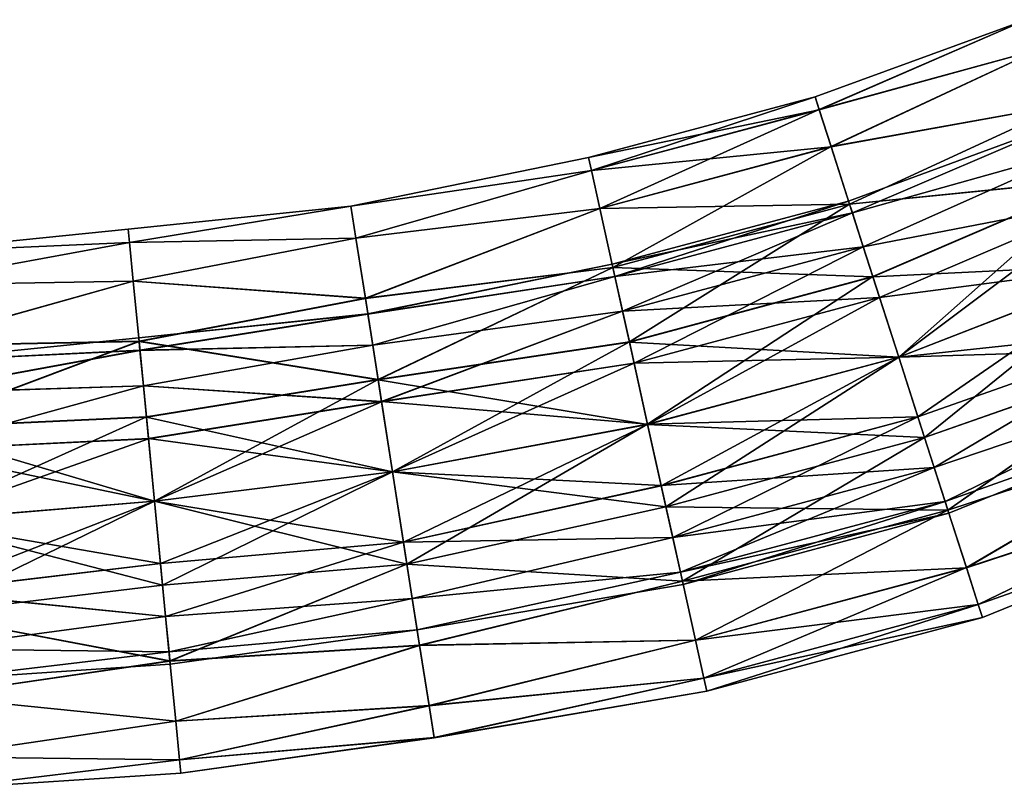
# Model space of a CAD drawing. Header units: millimetres. Extents: x -682 to 137, y -14 to 967.
# Tile 178 of 256: x -312 to -285, y 14 to 35. Entities that reach past the tile are written whole.
import ezdxf

# ---------------------------------------------------------------- set-up
doc = ezdxf.new("R2010")
doc.units = ezdxf.units.MM
doc.header["$LTSCALE"] = 65.185185
for name, color, linetype in [('4589', 7, 'CONTINUOUS'), ('4590', 7, 'CONTINUOUS'), ('4591', 7, 'CONTINUOUS'), ('4592', 7, 'CONTINUOUS'), ('4593', 7, 'CONTINUOUS'), ('4594', 7, 'CONTINUOUS'), ('4595', 7, 'CONTINUOUS'), ('4596', 7, 'CONTINUOUS')]:
    doc.layers.add(name, color=color, linetype=linetype)

msp = doc.modelspace()

# ---------------------------------------------------------------- linework, layer by layer
at = {"layer": '4589', "color": 7, "linetype": 'CONTINUOUS', "true_color": 0x191919}
for points in [[(-309.081, 29.745, -0.003), (-309.046, 29.38, 2.315), (-302.967, 30.379, 1.299), (-309.081, 29.745, -0.003)], [(-302.967, 30.378, -1.305), (-309.081, 29.745, -0.003), (-302.967, 30.379, 1.299), (-302.967, 30.378, -1.305)], [(-309.046, 29.379, -2.32), (-309.081, 29.745, -0.003), (-302.967, 30.378, -1.305), (-309.046, 29.379, -2.32)], [(-302.967, 30.379, 1.299), (-309.046, 29.38, 2.315), (-302.83, 29.499, 3.747), (-302.967, 30.379, 1.299)], [(-302.83, 29.496, -3.753), (-309.046, 29.379, -2.32), (-302.967, 30.378, -1.305), (-302.83, 29.496, -3.753)], [(-315.496, 29.094, -1.305), (-315.496, 29.095, 1.299), (-309.081, 29.745, -0.003), (-315.496, 29.094, -1.305)], [(-309.046, 29.379, -2.32), (-315.496, 29.094, -1.305), (-309.081, 29.745, -0.003), (-309.046, 29.379, -2.32)], [(-309.081, 29.745, -0.003), (-315.496, 29.095, 1.299), (-309.046, 29.38, 2.315), (-309.081, 29.745, -0.003)], [(-309.046, 29.38, 2.315), (-308.944, 28.321, 4.406), (-302.83, 29.499, 3.747), (-309.046, 29.38, 2.315)], [(-308.944, 28.317, -4.411), (-309.046, 29.379, -2.32), (-302.83, 29.496, -3.753), (-308.944, 28.317, -4.411)], [(-302.83, 29.499, 3.747), (-308.944, 28.321, 4.406), (-302.571, 27.846, 5.743), (-302.83, 29.499, 3.747)], [(-302.571, 27.841, -5.747), (-308.944, 28.317, -4.411), (-302.83, 29.496, -3.753), (-302.571, 27.841, -5.747)], [(-315.496, 29.095, 1.299), (-315.428, 28.208, 3.747), (-309.046, 29.38, 2.315), (-315.496, 29.095, 1.299)], [(-315.428, 28.205, -3.753), (-315.496, 29.094, -1.305), (-309.046, 29.379, -2.32), (-315.428, 28.205, -3.753)], [(-309.046, 29.38, 2.315), (-315.428, 28.208, 3.747), (-308.944, 28.321, 4.406), (-309.046, 29.38, 2.315)], [(-308.944, 28.317, -4.411), (-315.428, 28.205, -3.753), (-309.046, 29.379, -2.32), (-308.944, 28.317, -4.411)], [(-315.428, 28.208, 3.747), (-315.299, 26.539, 5.743), (-308.944, 28.321, 4.406), (-315.428, 28.208, 3.747)], [(-315.299, 26.535, -5.747), (-315.428, 28.205, -3.753), (-308.944, 28.317, -4.411), (-315.299, 26.535, -5.747)], [(-308.944, 28.321, 4.406), (-315.299, 26.539, 5.743), (-308.785, 26.669, 6.066), (-308.944, 28.321, 4.406)], [(-308.785, 26.665, -6.069), (-315.299, 26.535, -5.747), (-308.944, 28.317, -4.411), (-308.785, 26.665, -6.069)], [(-308.944, 28.321, 4.406), (-308.785, 26.669, 6.066), (-302.571, 27.846, 5.743), (-308.944, 28.321, 4.406)], [(-308.785, 26.665, -6.069), (-308.944, 28.317, -4.411), (-302.571, 27.841, -5.747), (-308.785, 26.665, -6.069)], [(-302.571, 27.846, 5.743), (-308.785, 26.669, 6.066), (-302.223, 25.618, 7.047), (-302.571, 27.846, 5.743)], [(-302.222, 25.612, -7.049), (-308.785, 26.665, -6.069), (-302.571, 27.841, -5.747), (-302.222, 25.612, -7.049)], [(-315.299, 26.539, 5.743), (-315.125, 24.291, 7.047), (-308.785, 26.669, 6.066), (-315.299, 26.539, 5.743)], [(-315.125, 24.285, -7.049), (-315.299, 26.535, -5.747), (-308.785, 26.665, -6.069), (-315.125, 24.285, -7.049)], [(-308.785, 26.669, 6.066), (-315.125, 24.291, 7.047), (-308.584, 24.588, 7.132), (-308.785, 26.669, 6.066)], [(-308.584, 24.583, -7.134), (-315.125, 24.285, -7.049), (-308.785, 26.665, -6.069), (-308.584, 24.583, -7.134)], [(-308.785, 26.669, 6.066), (-308.584, 24.588, 7.132), (-302.223, 25.618, 7.047), (-308.785, 26.669, 6.066)], [(-308.584, 24.583, -7.134), (-308.785, 26.665, -6.069), (-302.222, 25.612, -7.049), (-308.584, 24.583, -7.134)], [(-308.584, 24.588, 7.132), (-308.362, 22.281, 7.5), (-302.223, 25.618, 7.047), (-308.584, 24.588, 7.132)], [(-301.826, 23.078, -7.5), (-308.584, 24.583, -7.134), (-302.222, 25.612, -7.049), (-301.826, 23.078, -7.5)], [(-302.223, 25.618, 7.047), (-308.362, 22.281, 7.5), (-301.826, 23.084, 7.5), (-302.223, 25.618, 7.047)], [(-315.125, 24.291, 7.047), (-314.927, 21.733, 7.5), (-308.584, 24.588, 7.132), (-315.125, 24.291, 7.047)], [(-308.362, 22.275, -7.5), (-315.125, 24.285, -7.049), (-308.584, 24.583, -7.134), (-308.362, 22.275, -7.5)], [(-308.584, 24.588, 7.132), (-314.927, 21.733, 7.5), (-308.362, 22.281, 7.5), (-308.584, 24.588, 7.132)], [(-308.362, 22.275, -7.5), (-308.584, 24.583, -7.134), (-301.826, 23.078, -7.5), (-308.362, 22.275, -7.5)], [(-314.928, 21.727, -7.5), (-315.125, 24.285, -7.049), (-308.362, 22.275, -7.5), (-314.928, 21.727, -7.5)]]:
    msp.add_3dface(points, dxfattribs=at)
at = {"layer": '4590', "color": 7, "linetype": 'CONTINUOUS', "true_color": 0x191919}
for points in [[(-301.826, 23.084, 7.5), (-308.362, 22.281, 7.5), (-308.14, 19.973, 7.134), (-301.826, 23.084, 7.5)], [(-308.362, 22.275, -7.5), (-301.826, 23.078, -7.5), (-301.43, 20.544, -7.047), (-308.362, 22.275, -7.5)], [(-301.826, 23.084, 7.5), (-308.14, 19.973, 7.134), (-301.43, 20.549, 7.049), (-301.826, 23.084, 7.5)], [(-314.928, 21.727, -7.5), (-308.362, 22.275, -7.5), (-308.14, 19.968, -7.132), (-314.928, 21.727, -7.5)], [(-314.927, 21.733, 7.5), (-314.73, 19.176, 7.049), (-308.362, 22.281, 7.5), (-314.927, 21.733, 7.5)], [(-308.362, 22.281, 7.5), (-314.73, 19.176, 7.049), (-308.14, 19.973, 7.134), (-308.362, 22.281, 7.5)], [(-308.14, 19.968, -7.132), (-308.362, 22.275, -7.5), (-301.43, 20.544, -7.047), (-308.14, 19.968, -7.132)], [(-314.73, 19.17, -7.047), (-314.928, 21.727, -7.5), (-308.14, 19.968, -7.132), (-314.73, 19.17, -7.047)], [(-308.14, 19.973, 7.134), (-307.939, 17.891, 6.069), (-301.43, 20.549, 7.049), (-308.14, 19.973, 7.134)], [(-301.43, 20.549, 7.049), (-307.939, 17.891, 6.069), (-301.081, 18.32, 5.747), (-301.43, 20.549, 7.049)], [(-307.939, 17.887, -6.066), (-308.14, 19.968, -7.132), (-301.43, 20.544, -7.047), (-307.939, 17.887, -6.066)], [(-301.081, 18.315, -5.743), (-307.939, 17.887, -6.066), (-301.43, 20.544, -7.047), (-301.081, 18.315, -5.743)], [(-308.14, 19.973, 7.134), (-314.73, 19.176, 7.049), (-307.939, 17.891, 6.069), (-308.14, 19.973, 7.134)], [(-307.939, 17.887, -6.066), (-314.73, 19.17, -7.047), (-308.14, 19.968, -7.132), (-307.939, 17.887, -6.066)], [(-314.73, 19.176, 7.049), (-314.556, 16.926, 5.747), (-307.939, 17.891, 6.069), (-314.73, 19.176, 7.049)], [(-314.556, 16.922, -5.743), (-314.73, 19.17, -7.047), (-307.939, 17.887, -6.066), (-314.556, 16.922, -5.743)], [(-307.939, 17.891, 6.069), (-307.78, 16.239, 4.411), (-301.081, 18.32, 5.747), (-307.939, 17.891, 6.069)], [(-307.78, 16.235, -4.406), (-307.939, 17.887, -6.066), (-301.081, 18.315, -5.743), (-307.78, 16.235, -4.406)], [(-301.081, 18.32, 5.747), (-307.78, 16.239, 4.411), (-300.823, 16.665, 3.753), (-301.081, 18.32, 5.747)], [(-300.822, 16.662, -3.747), (-307.78, 16.235, -4.406), (-301.081, 18.315, -5.743), (-300.822, 16.662, -3.747)], [(-307.939, 17.891, 6.069), (-314.556, 16.926, 5.747), (-307.78, 16.239, 4.411), (-307.939, 17.891, 6.069)], [(-307.78, 16.235, -4.406), (-314.556, 16.922, -5.743), (-307.939, 17.887, -6.066), (-307.78, 16.235, -4.406)], [(-314.556, 16.926, 5.747), (-314.427, 15.256, 3.753), (-307.78, 16.239, 4.411), (-314.556, 16.926, 5.747)], [(-314.427, 15.253, -3.747), (-314.556, 16.922, -5.743), (-307.78, 16.235, -4.406), (-314.427, 15.253, -3.747)], [(-307.78, 16.239, 4.411), (-307.678, 15.177, 2.32), (-300.823, 16.665, 3.753), (-307.78, 16.239, 4.411)], [(-307.678, 15.176, -2.315), (-307.78, 16.235, -4.406), (-300.822, 16.662, -3.747), (-307.678, 15.176, -2.315)], [(-300.823, 16.665, 3.753), (-307.678, 15.177, 2.32), (-300.685, 15.784, 1.305), (-300.823, 16.665, 3.753)], [(-300.685, 15.783, -1.299), (-307.678, 15.176, -2.315), (-300.822, 16.662, -3.747), (-300.685, 15.783, -1.299)], [(-307.78, 16.239, 4.411), (-314.427, 15.256, 3.753), (-307.678, 15.177, 2.32), (-307.78, 16.239, 4.411)], [(-307.678, 15.176, -2.315), (-314.427, 15.253, -3.747), (-307.78, 16.235, -4.406), (-307.678, 15.176, -2.315)], [(-307.678, 15.177, 2.32), (-307.643, 14.811, 0.003), (-300.685, 15.784, 1.305), (-307.678, 15.177, 2.32)], [(-307.643, 14.811, 0.003), (-307.678, 15.176, -2.315), (-300.685, 15.783, -1.299), (-307.643, 14.811, 0.003)], [(-300.685, 15.784, 1.305), (-307.643, 14.811, 0.003), (-300.685, 15.783, -1.299), (-300.685, 15.784, 1.305)], [(-314.427, 15.256, 3.753), (-314.358, 14.367, 1.305), (-307.678, 15.177, 2.32), (-314.427, 15.256, 3.753)], [(-314.358, 14.366, -1.299), (-314.427, 15.253, -3.747), (-307.678, 15.176, -2.315), (-314.358, 14.366, -1.299)], [(-307.678, 15.177, 2.32), (-314.358, 14.367, 1.305), (-307.643, 14.811, 0.003), (-307.678, 15.177, 2.32)], [(-307.643, 14.811, 0.003), (-314.358, 14.366, -1.299), (-307.678, 15.176, -2.315), (-307.643, 14.811, 0.003)], [(-314.358, 14.367, 1.305), (-314.358, 14.366, -1.299), (-307.643, 14.811, 0.003), (-314.358, 14.367, 1.305)]]:
    msp.add_3dface(points, dxfattribs=at)
at = {"layer": '4591', "color": 7, "linetype": 'CONTINUOUS', "true_color": 0x191919}
for points in [[(-301.525, 21.153, 4.055), (-308.362, 22.28, 4.5), (-301.826, 23.082, 4.5), (-301.525, 21.153, 4.055)], [(-308.362, 22.276, -4.5), (-308.197, 20.562, -4.157), (-301.826, 23.079, -4.5), (-308.362, 22.276, -4.5)], [(-301.826, 23.079, -4.5), (-308.197, 20.562, -4.157), (-301.524, 21.15, -4.054), (-301.826, 23.079, -4.5)], [(-308.197, 20.565, 4.158), (-314.927, 21.732, 4.5), (-308.362, 22.28, 4.5), (-308.197, 20.565, 4.158)], [(-314.927, 21.729, -4.5), (-314.777, 19.782, -4.054), (-308.362, 22.276, -4.5), (-314.927, 21.729, -4.5)], [(-308.362, 22.276, -4.5), (-314.777, 19.782, -4.054), (-308.197, 20.562, -4.157), (-308.362, 22.276, -4.5)], [(-308.197, 20.565, 4.158), (-308.362, 22.28, 4.5), (-301.525, 21.153, 4.055), (-308.197, 20.565, 4.158)], [(-314.777, 19.785, 4.055), (-314.927, 21.732, 4.5), (-308.197, 20.565, 4.158), (-314.777, 19.785, 4.055)], [(-308.057, 19.111, 3.183), (-308.197, 20.565, 4.158), (-301.525, 21.153, 4.055), (-308.057, 19.111, 3.183)], [(-308.197, 20.562, -4.157), (-308.057, 19.109, -3.181), (-301.524, 21.15, -4.054), (-308.197, 20.562, -4.157)], [(-301.283, 19.606, 2.807), (-308.057, 19.111, 3.183), (-301.525, 21.153, 4.055), (-301.283, 19.606, 2.807)], [(-301.524, 21.15, -4.054), (-308.057, 19.109, -3.181), (-301.282, 19.604, -2.804), (-301.524, 21.15, -4.054)], [(-308.057, 19.111, 3.183), (-314.777, 19.785, 4.055), (-308.197, 20.565, 4.158), (-308.057, 19.111, 3.183)], [(-308.197, 20.562, -4.157), (-314.777, 19.782, -4.054), (-308.057, 19.109, -3.181), (-308.197, 20.562, -4.157)], [(-314.656, 18.224, 2.807), (-314.777, 19.785, 4.055), (-308.057, 19.111, 3.183), (-314.656, 18.224, 2.807)], [(-314.777, 19.782, -4.054), (-314.656, 18.222, -2.804), (-308.057, 19.109, -3.181), (-314.777, 19.782, -4.054)], [(-307.963, 18.14, 1.724), (-308.057, 19.111, 3.183), (-301.283, 19.606, 2.807), (-307.963, 18.14, 1.724)], [(-308.057, 19.109, -3.181), (-307.963, 18.138, -1.72), (-301.282, 19.604, -2.804), (-308.057, 19.109, -3.181)], [(-301.148, 18.747, 1.003), (-307.963, 18.14, 1.724), (-301.283, 19.606, 2.807), (-301.148, 18.747, 1.003)], [(-301.282, 19.604, -2.804), (-307.963, 18.138, -1.72), (-301.148, 18.746, -1), (-301.282, 19.604, -2.804)], [(-307.963, 18.14, 1.724), (-314.656, 18.224, 2.807), (-308.057, 19.111, 3.183), (-307.963, 18.14, 1.724)], [(-308.057, 19.109, -3.181), (-314.656, 18.222, -2.804), (-307.963, 18.138, -1.72), (-308.057, 19.109, -3.181)], [(-307.93, 17.798, 0.002), (-307.963, 18.14, 1.724), (-301.148, 18.747, 1.003), (-307.93, 17.798, 0.002)], [(-307.963, 18.138, -1.72), (-307.93, 17.798, 0.002), (-301.148, 18.746, -1), (-307.963, 18.138, -1.72)], [(-301.148, 18.746, -1), (-307.93, 17.798, 0.002), (-301.148, 18.747, 1.003), (-301.148, 18.746, -1)], [(-314.589, 17.357, 1.003), (-314.656, 18.224, 2.807), (-307.963, 18.14, 1.724), (-314.589, 17.357, 1.003)], [(-314.656, 18.222, -2.804), (-314.589, 17.356, -1), (-307.963, 18.138, -1.72), (-314.656, 18.222, -2.804)], [(-307.93, 17.798, 0.002), (-314.589, 17.357, 1.003), (-307.963, 18.14, 1.724), (-307.93, 17.798, 0.002)], [(-307.963, 18.138, -1.72), (-314.589, 17.356, -1), (-307.93, 17.798, 0.002), (-307.963, 18.138, -1.72)], [(-314.589, 17.356, -1), (-314.589, 17.357, 1.003), (-307.93, 17.798, 0.002), (-314.589, 17.356, -1)]]:
    msp.add_3dface(points, dxfattribs=at)
at = {"layer": '4592', "color": 7, "linetype": 'CONTINUOUS', "true_color": 0x191919}
for points in [[(-308.761, 26.418, 1.72), (-308.793, 26.758, -0.002), (-302.504, 27.416, 1), (-308.761, 26.418, 1.72)], [(-302.504, 27.416, 1), (-308.793, 26.758, -0.002), (-302.504, 27.415, -1.003), (-302.504, 27.416, 1)], [(-308.793, 26.758, -0.002), (-308.761, 26.417, -1.724), (-302.504, 27.415, -1.003), (-308.793, 26.758, -0.002)], [(-302.37, 26.558, 2.804), (-308.761, 26.418, 1.72), (-302.504, 27.416, 1), (-302.37, 26.558, 2.804)], [(-302.504, 27.415, -1.003), (-308.761, 26.417, -1.724), (-302.37, 26.556, -2.807), (-302.504, 27.415, -1.003)], [(-315.265, 26.105, 1), (-315.265, 26.104, -1.003), (-308.793, 26.758, -0.002), (-315.265, 26.105, 1)], [(-308.761, 26.418, 1.72), (-315.265, 26.105, 1), (-308.793, 26.758, -0.002), (-308.761, 26.418, 1.72)], [(-308.793, 26.758, -0.002), (-315.265, 26.104, -1.003), (-308.761, 26.417, -1.724), (-308.793, 26.758, -0.002)], [(-308.667, 25.447, 3.181), (-308.761, 26.418, 1.72), (-302.37, 26.558, 2.804), (-308.667, 25.447, 3.181)], [(-308.761, 26.417, -1.724), (-308.667, 25.445, -3.183), (-302.37, 26.556, -2.807), (-308.761, 26.417, -1.724)], [(-302.128, 25.011, 4.054), (-308.667, 25.447, 3.181), (-302.37, 26.558, 2.804), (-302.128, 25.011, 4.054)], [(-302.37, 26.556, -2.807), (-308.667, 25.445, -3.183), (-302.128, 25.008, -4.055), (-302.37, 26.556, -2.807)], [(-315.198, 25.239, 2.804), (-315.265, 26.105, 1), (-308.761, 26.418, 1.72), (-315.198, 25.239, 2.804)], [(-315.265, 26.104, -1.003), (-315.199, 25.237, -2.807), (-308.761, 26.417, -1.724), (-315.265, 26.104, -1.003)], [(-308.761, 26.417, -1.724), (-315.199, 25.237, -2.807), (-308.667, 25.445, -3.183), (-308.761, 26.417, -1.724)], [(-308.667, 25.447, 3.181), (-315.198, 25.239, 2.804), (-308.761, 26.418, 1.72), (-308.667, 25.447, 3.181)], [(-315.199, 25.237, -2.807), (-315.078, 23.676, -4.055), (-308.667, 25.445, -3.183), (-315.199, 25.237, -2.807)], [(-315.078, 23.679, 4.054), (-315.198, 25.239, 2.804), (-308.667, 25.447, 3.181), (-315.078, 23.679, 4.054)], [(-308.527, 23.994, 4.157), (-315.078, 23.679, 4.054), (-308.667, 25.447, 3.181), (-308.527, 23.994, 4.157)], [(-308.667, 25.445, -3.183), (-315.078, 23.676, -4.055), (-308.527, 23.991, -4.158), (-308.667, 25.445, -3.183)], [(-308.527, 23.994, 4.157), (-308.667, 25.447, 3.181), (-302.128, 25.011, 4.054), (-308.527, 23.994, 4.157)], [(-308.667, 25.445, -3.183), (-308.527, 23.991, -4.158), (-302.128, 25.008, -4.055), (-308.667, 25.445, -3.183)], [(-301.826, 23.082, 4.5), (-308.527, 23.994, 4.157), (-302.128, 25.011, 4.054), (-301.826, 23.082, 4.5)], [(-308.527, 23.991, -4.158), (-308.362, 22.276, -4.5), (-302.128, 25.008, -4.055), (-308.527, 23.991, -4.158)], [(-308.362, 22.276, -4.5), (-301.826, 23.079, -4.5), (-302.128, 25.008, -4.055), (-308.362, 22.276, -4.5)], [(-308.362, 22.28, 4.5), (-315.078, 23.679, 4.054), (-308.527, 23.994, 4.157), (-308.362, 22.28, 4.5)], [(-315.078, 23.676, -4.055), (-314.927, 21.729, -4.5), (-308.527, 23.991, -4.158), (-315.078, 23.676, -4.055)], [(-314.927, 21.729, -4.5), (-308.362, 22.276, -4.5), (-308.527, 23.991, -4.158), (-314.927, 21.729, -4.5)], [(-301.826, 23.082, 4.5), (-308.362, 22.28, 4.5), (-308.527, 23.994, 4.157), (-301.826, 23.082, 4.5)], [(-314.927, 21.732, 4.5), (-315.078, 23.679, 4.054), (-308.362, 22.28, 4.5), (-314.927, 21.732, 4.5)]]:
    msp.add_3dface(points, dxfattribs=at)
at = {"layer": '4593', "color": 7, "linetype": 'CONTINUOUS', "true_color": 0x191919}
for points in [[(-290.222, 33.376, -0.003), (-290.11, 33.027, 2.315), (-284.425, 35.496, 1.299), (-290.222, 33.376, -0.003)], [(-284.424, 35.495, -1.305), (-290.222, 33.376, -0.003), (-284.425, 35.496, 1.299), (-284.424, 35.495, -1.305)], [(-290.109, 33.025, -2.32), (-290.222, 33.376, -0.003), (-284.424, 35.495, -1.305), (-290.109, 33.025, -2.32)], [(-284.425, 35.496, 1.299), (-290.11, 33.027, 2.315), (-284.049, 34.689, 3.747), (-284.425, 35.496, 1.299)], [(-284.049, 34.686, -3.753), (-290.109, 33.025, -2.32), (-284.424, 35.495, -1.305), (-284.049, 34.686, -3.753)], [(-290.11, 33.027, 2.315), (-289.784, 32.013, 4.406), (-284.049, 34.689, 3.747), (-290.11, 33.027, 2.315)], [(-289.783, 32.009, -4.411), (-290.109, 33.025, -2.32), (-284.049, 34.686, -3.753), (-289.783, 32.009, -4.411)], [(-284.049, 34.689, 3.747), (-289.784, 32.013, 4.406), (-283.344, 33.172, 5.743), (-284.049, 34.689, 3.747)], [(-283.343, 33.167, -5.747), (-289.783, 32.009, -4.411), (-284.049, 34.686, -3.753), (-283.343, 33.167, -5.747)], [(-296.445, 31.711, -0.003), (-296.366, 31.354, 2.315), (-290.222, 33.376, -0.003), (-296.445, 31.711, -0.003)], [(-290.109, 33.025, -2.32), (-296.445, 31.711, -0.003), (-290.222, 33.376, -0.003), (-290.109, 33.025, -2.32)], [(-290.222, 33.376, -0.003), (-296.366, 31.354, 2.315), (-290.11, 33.027, 2.315), (-290.222, 33.376, -0.003)], [(-296.366, 31.352, -2.32), (-296.445, 31.711, -0.003), (-290.109, 33.025, -2.32), (-296.366, 31.352, -2.32)], [(-296.366, 31.354, 2.315), (-296.135, 30.314, 4.406), (-290.11, 33.027, 2.315), (-296.366, 31.354, 2.315)], [(-289.783, 32.009, -4.411), (-296.366, 31.352, -2.32), (-290.109, 33.025, -2.32), (-289.783, 32.009, -4.411)], [(-290.11, 33.027, 2.315), (-296.135, 30.314, 4.406), (-289.784, 32.013, 4.406), (-290.11, 33.027, 2.315)], [(-289.784, 32.013, 4.406), (-289.276, 30.433, 6.066), (-283.344, 33.172, 5.743), (-289.784, 32.013, 4.406)], [(-289.275, 30.428, -6.069), (-289.783, 32.009, -4.411), (-283.343, 33.167, -5.747), (-289.275, 30.428, -6.069)], [(-283.344, 33.172, 5.743), (-289.276, 30.433, 6.066), (-282.393, 31.127, 7.047), (-283.344, 33.172, 5.743)], [(-282.392, 31.121, -7.049), (-289.275, 30.428, -6.069), (-283.343, 33.167, -5.747), (-282.392, 31.121, -7.049)], [(-296.135, 30.311, -4.411), (-296.366, 31.352, -2.32), (-289.783, 32.009, -4.411), (-296.135, 30.311, -4.411)], [(-296.135, 30.314, 4.406), (-295.776, 28.694, 6.066), (-289.784, 32.013, 4.406), (-296.135, 30.314, 4.406)], [(-289.275, 30.428, -6.069), (-296.135, 30.311, -4.411), (-289.783, 32.009, -4.411), (-289.275, 30.428, -6.069)], [(-289.784, 32.013, 4.406), (-295.776, 28.694, 6.066), (-289.276, 30.433, 6.066), (-289.784, 32.013, 4.406)], [(-302.967, 30.378, -1.305), (-302.967, 30.379, 1.299), (-296.445, 31.711, -0.003), (-302.967, 30.378, -1.305)], [(-296.366, 31.352, -2.32), (-302.967, 30.378, -1.305), (-296.445, 31.711, -0.003), (-296.366, 31.352, -2.32)], [(-296.445, 31.711, -0.003), (-302.967, 30.379, 1.299), (-296.366, 31.354, 2.315), (-296.445, 31.711, -0.003)], [(-302.967, 30.379, 1.299), (-302.83, 29.499, 3.747), (-296.366, 31.354, 2.315), (-302.967, 30.379, 1.299)], [(-302.83, 29.496, -3.753), (-302.967, 30.378, -1.305), (-296.366, 31.352, -2.32), (-302.83, 29.496, -3.753)], [(-296.366, 31.354, 2.315), (-302.83, 29.499, 3.747), (-296.135, 30.314, 4.406), (-296.366, 31.354, 2.315)], [(-296.135, 30.311, -4.411), (-302.83, 29.496, -3.753), (-296.366, 31.352, -2.32), (-296.135, 30.311, -4.411)], [(-289.276, 30.433, 6.066), (-288.635, 28.442, 7.132), (-282.393, 31.127, 7.047), (-289.276, 30.433, 6.066)], [(-288.635, 28.436, -7.134), (-289.275, 30.428, -6.069), (-282.392, 31.121, -7.049), (-288.635, 28.436, -7.134)], [(-288.635, 28.442, 7.132), (-287.926, 26.234, 7.5), (-282.393, 31.127, 7.047), (-288.635, 28.442, 7.132)], [(-281.31, 28.795, -7.5), (-288.635, 28.436, -7.134), (-282.392, 31.121, -7.049), (-281.31, 28.795, -7.5)], [(-282.393, 31.127, 7.047), (-287.926, 26.234, 7.5), (-281.311, 28.801, 7.5), (-282.393, 31.127, 7.047)], [(-302.83, 29.499, 3.747), (-302.571, 27.846, 5.743), (-296.135, 30.314, 4.406), (-302.83, 29.499, 3.747)], [(-302.571, 27.841, -5.747), (-302.83, 29.496, -3.753), (-296.135, 30.311, -4.411), (-302.571, 27.841, -5.747)], [(-296.135, 30.314, 4.406), (-302.571, 27.846, 5.743), (-295.776, 28.694, 6.066), (-296.135, 30.314, 4.406)], [(-295.775, 28.689, -6.069), (-302.571, 27.841, -5.747), (-296.135, 30.311, -4.411), (-295.775, 28.689, -6.069)], [(-295.775, 28.689, -6.069), (-296.135, 30.311, -4.411), (-289.275, 30.428, -6.069), (-295.775, 28.689, -6.069)], [(-295.776, 28.694, 6.066), (-295.323, 26.652, 7.132), (-289.276, 30.433, 6.066), (-295.776, 28.694, 6.066)], [(-288.635, 28.436, -7.134), (-295.775, 28.689, -6.069), (-289.275, 30.428, -6.069), (-288.635, 28.436, -7.134)], [(-289.276, 30.433, 6.066), (-295.323, 26.652, 7.132), (-288.635, 28.442, 7.132), (-289.276, 30.433, 6.066)], [(-302.571, 27.846, 5.743), (-302.223, 25.618, 7.047), (-295.776, 28.694, 6.066), (-302.571, 27.846, 5.743)], [(-302.222, 25.612, -7.049), (-302.571, 27.841, -5.747), (-295.775, 28.689, -6.069), (-302.222, 25.612, -7.049)], [(-295.776, 28.694, 6.066), (-302.223, 25.618, 7.047), (-295.323, 26.652, 7.132), (-295.776, 28.694, 6.066)], [(-295.322, 26.646, -7.134), (-302.222, 25.612, -7.049), (-295.775, 28.689, -6.069), (-295.322, 26.646, -7.134)], [(-295.322, 26.646, -7.134), (-295.775, 28.689, -6.069), (-288.635, 28.436, -7.134), (-295.322, 26.646, -7.134)], [(-287.925, 26.228, -7.5), (-288.635, 28.436, -7.134), (-281.31, 28.795, -7.5), (-287.925, 26.228, -7.5)], [(-295.323, 26.652, 7.132), (-294.821, 24.388, 7.5), (-288.635, 28.442, 7.132), (-295.323, 26.652, 7.132)], [(-287.925, 26.228, -7.5), (-295.322, 26.646, -7.134), (-288.635, 28.436, -7.134), (-287.925, 26.228, -7.5)], [(-288.635, 28.442, 7.132), (-294.821, 24.388, 7.5), (-287.926, 26.234, 7.5), (-288.635, 28.442, 7.132)], [(-302.223, 25.618, 7.047), (-301.826, 23.084, 7.5), (-295.323, 26.652, 7.132), (-302.223, 25.618, 7.047)], [(-294.82, 24.382, -7.5), (-302.222, 25.612, -7.049), (-295.322, 26.646, -7.134), (-294.82, 24.382, -7.5)], [(-295.323, 26.652, 7.132), (-301.826, 23.084, 7.5), (-294.821, 24.388, 7.5), (-295.323, 26.652, 7.132)], [(-294.82, 24.382, -7.5), (-295.322, 26.646, -7.134), (-287.925, 26.228, -7.5), (-294.82, 24.382, -7.5)], [(-301.826, 23.078, -7.5), (-302.222, 25.612, -7.049), (-294.82, 24.382, -7.5), (-301.826, 23.078, -7.5)]]:
    msp.add_3dface(points, dxfattribs=at)
at = {"layer": '4594', "color": 7, "linetype": 'CONTINUOUS', "true_color": 0x191919}
for points in [[(-281.311, 28.801, 7.5), (-287.926, 26.234, 7.5), (-287.216, 24.026, 7.134), (-281.311, 28.801, 7.5)], [(-287.925, 26.228, -7.5), (-281.31, 28.795, -7.5), (-280.229, 26.469, -7.047), (-287.925, 26.228, -7.5)], [(-281.311, 28.801, 7.5), (-287.216, 24.026, 7.134), (-280.23, 26.474, 7.049), (-281.311, 28.801, 7.5)], [(-287.926, 26.234, 7.5), (-294.821, 24.388, 7.5), (-294.319, 22.124, 7.134), (-287.926, 26.234, 7.5)], [(-294.82, 24.382, -7.5), (-287.925, 26.228, -7.5), (-287.215, 24.021, -7.132), (-294.82, 24.382, -7.5)], [(-287.926, 26.234, 7.5), (-294.319, 22.124, 7.134), (-287.216, 24.026, 7.134), (-287.926, 26.234, 7.5)], [(-287.215, 24.021, -7.132), (-287.925, 26.228, -7.5), (-280.229, 26.469, -7.047), (-287.215, 24.021, -7.132)], [(-287.216, 24.026, 7.134), (-286.576, 22.034, 6.069), (-280.23, 26.474, 7.049), (-287.216, 24.026, 7.134)], [(-286.575, 22.03, -6.066), (-287.215, 24.021, -7.132), (-280.229, 26.469, -7.047), (-286.575, 22.03, -6.066)], [(-280.23, 26.474, 7.049), (-286.576, 22.034, 6.069), (-279.279, 24.428, 5.747), (-280.23, 26.474, 7.049)], [(-279.278, 24.424, -5.743), (-286.575, 22.03, -6.066), (-280.229, 26.469, -7.047), (-279.278, 24.424, -5.743)], [(-301.826, 23.084, 7.5), (-301.43, 20.549, 7.049), (-294.821, 24.388, 7.5), (-301.826, 23.084, 7.5)], [(-301.826, 23.078, -7.5), (-294.82, 24.382, -7.5), (-294.318, 22.119, -7.132), (-301.826, 23.078, -7.5)], [(-294.821, 24.388, 7.5), (-301.43, 20.549, 7.049), (-294.319, 22.124, 7.134), (-294.821, 24.388, 7.5)], [(-294.318, 22.119, -7.132), (-294.82, 24.382, -7.5), (-287.215, 24.021, -7.132), (-294.318, 22.119, -7.132)], [(-286.576, 22.034, 6.069), (-286.068, 20.453, 4.411), (-279.279, 24.428, 5.747), (-286.576, 22.034, 6.069)], [(-286.067, 20.45, -4.406), (-286.575, 22.03, -6.066), (-279.278, 24.424, -5.743), (-286.067, 20.45, -4.406)], [(-279.279, 24.428, 5.747), (-286.068, 20.453, 4.411), (-278.573, 22.909, 3.753), (-279.279, 24.428, 5.747)], [(-278.572, 22.906, -3.747), (-286.067, 20.45, -4.406), (-279.278, 24.424, -5.743), (-278.572, 22.906, -3.747)], [(-294.319, 22.124, 7.134), (-293.866, 20.081, 6.069), (-287.216, 24.026, 7.134), (-294.319, 22.124, 7.134)], [(-286.575, 22.03, -6.066), (-294.318, 22.119, -7.132), (-287.215, 24.021, -7.132), (-286.575, 22.03, -6.066)], [(-287.216, 24.026, 7.134), (-293.866, 20.081, 6.069), (-286.576, 22.034, 6.069), (-287.216, 24.026, 7.134)], [(-301.43, 20.544, -7.047), (-301.826, 23.078, -7.5), (-294.318, 22.119, -7.132), (-301.43, 20.544, -7.047)], [(-286.068, 20.453, 4.411), (-285.741, 19.437, 2.32), (-278.573, 22.909, 3.753), (-286.068, 20.453, 4.411)], [(-285.741, 19.436, -2.315), (-286.067, 20.45, -4.406), (-278.572, 22.906, -3.747), (-285.741, 19.436, -2.315)], [(-278.573, 22.909, 3.753), (-285.741, 19.437, 2.32), (-278.197, 22.1, 1.305), (-278.573, 22.909, 3.753)], [(-278.197, 22.099, -1.299), (-285.741, 19.436, -2.315), (-278.572, 22.906, -3.747), (-278.197, 22.099, -1.299)], [(-294.319, 22.124, 7.134), (-301.43, 20.549, 7.049), (-293.866, 20.081, 6.069), (-294.319, 22.124, 7.134)], [(-293.866, 20.077, -6.066), (-301.43, 20.544, -7.047), (-294.318, 22.119, -7.132), (-293.866, 20.077, -6.066)], [(-293.866, 20.077, -6.066), (-294.318, 22.119, -7.132), (-286.575, 22.03, -6.066), (-293.866, 20.077, -6.066)], [(-293.866, 20.081, 6.069), (-293.507, 18.46, 4.411), (-286.576, 22.034, 6.069), (-293.866, 20.081, 6.069)], [(-286.067, 20.45, -4.406), (-293.866, 20.077, -6.066), (-286.575, 22.03, -6.066), (-286.067, 20.45, -4.406)], [(-286.576, 22.034, 6.069), (-293.507, 18.46, 4.411), (-286.068, 20.453, 4.411), (-286.576, 22.034, 6.069)], [(-285.741, 19.437, 2.32), (-285.629, 19.087, 0.003), (-278.197, 22.1, 1.305), (-285.741, 19.437, 2.32)], [(-285.629, 19.087, 0.003), (-285.741, 19.436, -2.315), (-278.197, 22.099, -1.299), (-285.629, 19.087, 0.003)], [(-278.197, 22.1, 1.305), (-285.629, 19.087, 0.003), (-278.197, 22.099, -1.299), (-278.197, 22.1, 1.305)], [(-301.43, 20.549, 7.049), (-301.081, 18.32, 5.747), (-293.866, 20.081, 6.069), (-301.43, 20.549, 7.049)], [(-301.081, 18.315, -5.743), (-301.43, 20.544, -7.047), (-293.866, 20.077, -6.066), (-301.081, 18.315, -5.743)], [(-293.506, 18.457, -4.406), (-293.866, 20.077, -6.066), (-286.067, 20.45, -4.406), (-293.506, 18.457, -4.406)], [(-293.507, 18.46, 4.411), (-293.276, 17.419, 2.32), (-286.068, 20.453, 4.411), (-293.507, 18.46, 4.411)], [(-285.741, 19.436, -2.315), (-293.506, 18.457, -4.406), (-286.067, 20.45, -4.406), (-285.741, 19.436, -2.315)], [(-286.068, 20.453, 4.411), (-293.276, 17.419, 2.32), (-285.741, 19.437, 2.32), (-286.068, 20.453, 4.411)], [(-293.866, 20.081, 6.069), (-301.081, 18.32, 5.747), (-293.507, 18.46, 4.411), (-293.866, 20.081, 6.069)], [(-293.506, 18.457, -4.406), (-301.081, 18.315, -5.743), (-293.866, 20.077, -6.066), (-293.506, 18.457, -4.406)], [(-293.276, 17.417, -2.315), (-293.506, 18.457, -4.406), (-285.741, 19.436, -2.315), (-293.276, 17.417, -2.315)], [(-293.276, 17.419, 2.32), (-293.196, 17.059, 0.003), (-285.741, 19.437, 2.32), (-293.276, 17.419, 2.32)], [(-285.629, 19.087, 0.003), (-293.276, 17.417, -2.315), (-285.741, 19.436, -2.315), (-285.629, 19.087, 0.003)], [(-285.741, 19.437, 2.32), (-293.196, 17.059, 0.003), (-285.629, 19.087, 0.003), (-285.741, 19.437, 2.32)], [(-293.196, 17.059, 0.003), (-293.276, 17.417, -2.315), (-285.629, 19.087, 0.003), (-293.196, 17.059, 0.003)], [(-301.081, 18.32, 5.747), (-300.823, 16.665, 3.753), (-293.507, 18.46, 4.411), (-301.081, 18.32, 5.747)], [(-300.822, 16.662, -3.747), (-301.081, 18.315, -5.743), (-293.506, 18.457, -4.406), (-300.822, 16.662, -3.747)], [(-293.507, 18.46, 4.411), (-300.823, 16.665, 3.753), (-293.276, 17.419, 2.32), (-293.507, 18.46, 4.411)], [(-293.276, 17.417, -2.315), (-300.822, 16.662, -3.747), (-293.506, 18.457, -4.406), (-293.276, 17.417, -2.315)], [(-300.823, 16.665, 3.753), (-300.685, 15.784, 1.305), (-293.276, 17.419, 2.32), (-300.823, 16.665, 3.753)], [(-300.685, 15.783, -1.299), (-300.822, 16.662, -3.747), (-293.276, 17.417, -2.315), (-300.685, 15.783, -1.299)], [(-293.276, 17.419, 2.32), (-300.685, 15.784, 1.305), (-293.196, 17.059, 0.003), (-293.276, 17.419, 2.32)], [(-293.196, 17.059, 0.003), (-300.685, 15.783, -1.299), (-293.276, 17.417, -2.315), (-293.196, 17.059, 0.003)], [(-300.685, 15.784, 1.305), (-300.685, 15.783, -1.299), (-293.196, 17.059, 0.003), (-300.685, 15.784, 1.305)]]:
    msp.add_3dface(points, dxfattribs=at)
at = {"layer": '4595', "color": 7, "linetype": 'CONTINUOUS', "true_color": 0x191919}
for points in [[(-280.488, 27.029, 4.055), (-287.926, 26.233, 4.5), (-281.311, 28.799, 4.5), (-280.488, 27.029, 4.055)], [(-287.925, 26.23, -4.5), (-287.398, 24.589, -4.157), (-281.311, 28.796, -4.5), (-287.925, 26.23, -4.5)], [(-281.311, 28.796, -4.5), (-287.398, 24.589, -4.157), (-280.487, 27.025, -4.054), (-281.311, 28.796, -4.5)], [(-287.398, 24.592, 4.158), (-287.926, 26.233, 4.5), (-280.488, 27.029, 4.055), (-287.398, 24.592, 4.158)], [(-286.951, 23.201, 3.183), (-287.398, 24.592, 4.158), (-280.488, 27.029, 4.055), (-286.951, 23.201, 3.183)], [(-287.398, 24.589, -4.157), (-286.951, 23.199, -3.181), (-280.487, 27.025, -4.054), (-287.398, 24.589, -4.157)], [(-279.828, 25.608, 2.807), (-286.951, 23.201, 3.183), (-280.488, 27.029, 4.055), (-279.828, 25.608, 2.807)], [(-280.487, 27.025, -4.054), (-286.951, 23.199, -3.181), (-279.827, 25.606, -2.804), (-280.487, 27.025, -4.054)], [(-287.398, 24.592, 4.158), (-294.821, 24.387, 4.5), (-287.926, 26.233, 4.5), (-287.398, 24.592, 4.158)], [(-294.82, 24.384, -4.5), (-294.447, 22.702, -4.157), (-287.925, 26.23, -4.5), (-294.82, 24.384, -4.5)], [(-287.925, 26.23, -4.5), (-294.447, 22.702, -4.157), (-287.398, 24.589, -4.157), (-287.925, 26.23, -4.5)], [(-286.652, 22.272, 1.724), (-286.951, 23.201, 3.183), (-279.828, 25.608, 2.807), (-286.652, 22.272, 1.724)], [(-286.951, 23.199, -3.181), (-286.652, 22.27, -1.72), (-279.827, 25.606, -2.804), (-286.951, 23.199, -3.181)], [(-279.461, 24.82, 1.003), (-286.652, 22.272, 1.724), (-279.828, 25.608, 2.807), (-279.461, 24.82, 1.003)], [(-279.827, 25.606, -2.804), (-286.652, 22.27, -1.72), (-279.461, 24.819, -1), (-279.827, 25.606, -2.804)], [(-286.547, 21.945, 0.002), (-286.652, 22.272, 1.724), (-279.461, 24.82, 1.003), (-286.547, 21.945, 0.002)], [(-286.652, 22.27, -1.72), (-286.547, 21.945, 0.002), (-279.461, 24.819, -1), (-286.652, 22.27, -1.72)], [(-279.461, 24.819, -1), (-286.547, 21.945, 0.002), (-279.461, 24.82, 1.003), (-279.461, 24.819, -1)], [(-294.448, 22.705, 4.158), (-301.826, 23.082, 4.5), (-294.821, 24.387, 4.5), (-294.448, 22.705, 4.158)], [(-301.826, 23.079, -4.5), (-301.524, 21.15, -4.054), (-294.82, 24.384, -4.5), (-301.826, 23.079, -4.5)], [(-294.82, 24.384, -4.5), (-301.524, 21.15, -4.054), (-294.447, 22.702, -4.157), (-294.82, 24.384, -4.5)], [(-294.448, 22.705, 4.158), (-294.821, 24.387, 4.5), (-287.398, 24.592, 4.158), (-294.448, 22.705, 4.158)], [(-286.951, 23.201, 3.183), (-294.448, 22.705, 4.158), (-287.398, 24.592, 4.158), (-286.951, 23.201, 3.183)], [(-294.447, 22.702, -4.157), (-294.131, 21.276, -3.181), (-287.398, 24.589, -4.157), (-294.447, 22.702, -4.157)], [(-287.398, 24.589, -4.157), (-294.131, 21.276, -3.181), (-286.951, 23.199, -3.181), (-287.398, 24.589, -4.157)], [(-301.525, 21.153, 4.055), (-301.826, 23.082, 4.5), (-294.448, 22.705, 4.158), (-301.525, 21.153, 4.055)], [(-294.132, 21.278, 3.183), (-294.448, 22.705, 4.158), (-286.951, 23.201, 3.183), (-294.132, 21.278, 3.183)], [(-286.652, 22.272, 1.724), (-294.132, 21.278, 3.183), (-286.951, 23.201, 3.183), (-286.652, 22.272, 1.724)], [(-294.131, 21.276, -3.181), (-293.92, 20.324, -1.72), (-286.951, 23.199, -3.181), (-294.131, 21.276, -3.181)], [(-286.951, 23.199, -3.181), (-293.92, 20.324, -1.72), (-286.652, 22.27, -1.72), (-286.951, 23.199, -3.181)], [(-294.132, 21.278, 3.183), (-301.525, 21.153, 4.055), (-294.448, 22.705, 4.158), (-294.132, 21.278, 3.183)], [(-294.447, 22.702, -4.157), (-301.524, 21.15, -4.054), (-294.131, 21.276, -3.181), (-294.447, 22.702, -4.157)], [(-293.92, 20.325, 1.724), (-294.132, 21.278, 3.183), (-286.652, 22.272, 1.724), (-293.92, 20.325, 1.724)], [(-286.547, 21.945, 0.002), (-293.92, 20.325, 1.724), (-286.652, 22.272, 1.724), (-286.547, 21.945, 0.002)], [(-293.92, 20.324, -1.72), (-293.846, 19.99, 0.002), (-286.652, 22.27, -1.72), (-293.92, 20.324, -1.72)], [(-286.652, 22.27, -1.72), (-293.846, 19.99, 0.002), (-286.547, 21.945, 0.002), (-286.652, 22.27, -1.72)], [(-293.846, 19.99, 0.002), (-293.92, 20.325, 1.724), (-286.547, 21.945, 0.002), (-293.846, 19.99, 0.002)], [(-301.283, 19.606, 2.807), (-301.525, 21.153, 4.055), (-294.132, 21.278, 3.183), (-301.283, 19.606, 2.807)], [(-301.524, 21.15, -4.054), (-301.282, 19.604, -2.804), (-294.131, 21.276, -3.181), (-301.524, 21.15, -4.054)], [(-293.92, 20.325, 1.724), (-301.283, 19.606, 2.807), (-294.132, 21.278, 3.183), (-293.92, 20.325, 1.724)], [(-294.131, 21.276, -3.181), (-301.282, 19.604, -2.804), (-293.92, 20.324, -1.72), (-294.131, 21.276, -3.181)], [(-301.148, 18.747, 1.003), (-301.283, 19.606, 2.807), (-293.92, 20.325, 1.724), (-301.148, 18.747, 1.003)], [(-301.282, 19.604, -2.804), (-301.148, 18.746, -1), (-293.92, 20.324, -1.72), (-301.282, 19.604, -2.804)], [(-293.846, 19.99, 0.002), (-301.148, 18.747, 1.003), (-293.92, 20.325, 1.724), (-293.846, 19.99, 0.002)], [(-293.92, 20.324, -1.72), (-301.148, 18.746, -1), (-293.846, 19.99, 0.002), (-293.92, 20.324, -1.72)], [(-301.148, 18.746, -1), (-301.148, 18.747, 1.003), (-293.846, 19.99, 0.002), (-301.148, 18.746, -1)]]:
    msp.add_3dface(points, dxfattribs=at)
at = {"layer": '4596', "color": 7, "linetype": 'CONTINUOUS', "true_color": 0x191919}
for points in [[(-289.198, 30.192, 1.72), (-289.303, 30.518, -0.002), (-283.16, 32.776, 1), (-289.198, 30.192, 1.72)], [(-289.303, 30.518, -0.002), (-289.198, 30.191, -1.724), (-283.16, 32.776, -1.003), (-289.303, 30.518, -0.002)], [(-283.16, 32.776, 1), (-289.303, 30.518, -0.002), (-283.16, 32.776, -1.003), (-283.16, 32.776, 1)], [(-282.794, 31.989, 2.804), (-289.198, 30.192, 1.72), (-283.16, 32.776, 1), (-282.794, 31.989, 2.804)], [(-283.16, 32.776, -1.003), (-289.198, 30.191, -1.724), (-282.794, 31.987, -2.807), (-283.16, 32.776, -1.003)], [(-288.9, 29.264, 3.181), (-289.198, 30.192, 1.72), (-282.794, 31.989, 2.804), (-288.9, 29.264, 3.181)], [(-289.198, 30.191, -1.724), (-288.899, 29.261, -3.183), (-282.794, 31.987, -2.807), (-289.198, 30.191, -1.724)], [(-282.134, 30.57, 4.054), (-288.9, 29.264, 3.181), (-282.794, 31.989, 2.804), (-282.134, 30.57, 4.054)], [(-282.794, 31.987, -2.807), (-288.899, 29.261, -3.183), (-282.134, 30.566, -4.055), (-282.794, 31.987, -2.807)], [(-288.453, 27.873, 4.157), (-288.9, 29.264, 3.181), (-282.134, 30.57, 4.054), (-288.453, 27.873, 4.157)], [(-288.899, 29.261, -3.183), (-288.452, 27.87, -4.158), (-282.134, 30.566, -4.055), (-288.899, 29.261, -3.183)], [(-281.311, 28.799, 4.5), (-288.453, 27.873, 4.157), (-282.134, 30.57, 4.054), (-281.311, 28.799, 4.5)], [(-288.452, 27.87, -4.158), (-287.925, 26.23, -4.5), (-282.134, 30.566, -4.055), (-288.452, 27.87, -4.158)], [(-287.925, 26.23, -4.5), (-281.311, 28.796, -4.5), (-282.134, 30.566, -4.055), (-287.925, 26.23, -4.5)], [(-295.795, 28.781, -0.002), (-295.721, 28.446, -1.724), (-289.303, 30.518, -0.002), (-295.795, 28.781, -0.002)], [(-289.198, 30.192, 1.72), (-295.795, 28.781, -0.002), (-289.303, 30.518, -0.002), (-289.198, 30.192, 1.72)], [(-289.303, 30.518, -0.002), (-295.721, 28.446, -1.724), (-289.198, 30.191, -1.724), (-289.303, 30.518, -0.002)], [(-295.721, 28.447, 1.72), (-295.795, 28.781, -0.002), (-289.198, 30.192, 1.72), (-295.721, 28.447, 1.72)], [(-288.9, 29.264, 3.181), (-295.721, 28.447, 1.72), (-289.198, 30.192, 1.72), (-288.9, 29.264, 3.181)], [(-295.721, 28.446, -1.724), (-295.51, 27.492, -3.183), (-289.198, 30.191, -1.724), (-295.721, 28.446, -1.724)], [(-289.198, 30.191, -1.724), (-295.51, 27.492, -3.183), (-288.899, 29.261, -3.183), (-289.198, 30.191, -1.724)], [(-295.51, 27.495, 3.181), (-295.721, 28.447, 1.72), (-288.9, 29.264, 3.181), (-295.51, 27.495, 3.181)], [(-288.453, 27.873, 4.157), (-295.51, 27.495, 3.181), (-288.9, 29.264, 3.181), (-288.453, 27.873, 4.157)], [(-295.51, 27.492, -3.183), (-295.193, 26.066, -4.158), (-288.899, 29.261, -3.183), (-295.51, 27.492, -3.183)], [(-288.899, 29.261, -3.183), (-295.193, 26.066, -4.158), (-288.452, 27.87, -4.158), (-288.899, 29.261, -3.183)], [(-302.504, 27.416, 1), (-302.504, 27.415, -1.003), (-295.795, 28.781, -0.002), (-302.504, 27.416, 1)], [(-295.721, 28.447, 1.72), (-302.504, 27.416, 1), (-295.795, 28.781, -0.002), (-295.721, 28.447, 1.72)], [(-295.795, 28.781, -0.002), (-302.504, 27.415, -1.003), (-295.721, 28.446, -1.724), (-295.795, 28.781, -0.002)], [(-281.311, 28.799, 4.5), (-287.926, 26.233, 4.5), (-288.453, 27.873, 4.157), (-281.311, 28.799, 4.5)], [(-302.37, 26.558, 2.804), (-302.504, 27.416, 1), (-295.721, 28.447, 1.72), (-302.37, 26.558, 2.804)], [(-302.504, 27.415, -1.003), (-302.37, 26.556, -2.807), (-295.721, 28.446, -1.724), (-302.504, 27.415, -1.003)], [(-295.51, 27.495, 3.181), (-302.37, 26.558, 2.804), (-295.721, 28.447, 1.72), (-295.51, 27.495, 3.181)], [(-295.721, 28.446, -1.724), (-302.37, 26.556, -2.807), (-295.51, 27.492, -3.183), (-295.721, 28.446, -1.724)], [(-295.194, 26.069, 4.157), (-295.51, 27.495, 3.181), (-288.453, 27.873, 4.157), (-295.194, 26.069, 4.157)], [(-287.926, 26.233, 4.5), (-295.194, 26.069, 4.157), (-288.453, 27.873, 4.157), (-287.926, 26.233, 4.5)], [(-295.193, 26.066, -4.158), (-294.82, 24.384, -4.5), (-288.452, 27.87, -4.158), (-295.193, 26.066, -4.158)], [(-294.82, 24.384, -4.5), (-287.925, 26.23, -4.5), (-288.452, 27.87, -4.158), (-294.82, 24.384, -4.5)], [(-302.128, 25.011, 4.054), (-302.37, 26.558, 2.804), (-295.51, 27.495, 3.181), (-302.128, 25.011, 4.054)], [(-302.37, 26.556, -2.807), (-302.128, 25.008, -4.055), (-295.51, 27.492, -3.183), (-302.37, 26.556, -2.807)], [(-295.194, 26.069, 4.157), (-302.128, 25.011, 4.054), (-295.51, 27.495, 3.181), (-295.194, 26.069, 4.157)], [(-295.51, 27.492, -3.183), (-302.128, 25.008, -4.055), (-295.193, 26.066, -4.158), (-295.51, 27.492, -3.183)], [(-287.926, 26.233, 4.5), (-294.821, 24.387, 4.5), (-295.194, 26.069, 4.157), (-287.926, 26.233, 4.5)], [(-294.821, 24.387, 4.5), (-302.128, 25.011, 4.054), (-295.194, 26.069, 4.157), (-294.821, 24.387, 4.5)], [(-302.128, 25.008, -4.055), (-301.826, 23.079, -4.5), (-295.193, 26.066, -4.158), (-302.128, 25.008, -4.055)], [(-301.826, 23.079, -4.5), (-294.82, 24.384, -4.5), (-295.193, 26.066, -4.158), (-301.826, 23.079, -4.5)], [(-301.826, 23.082, 4.5), (-302.128, 25.011, 4.054), (-294.821, 24.387, 4.5), (-301.826, 23.082, 4.5)]]:
    msp.add_3dface(points, dxfattribs=at)

doc.saveas('drawing.dxf')
